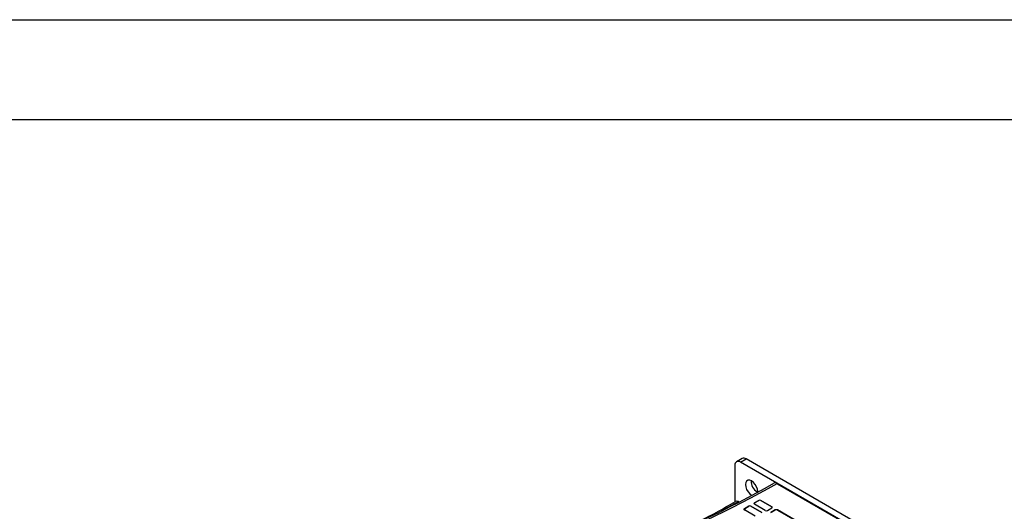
# Model space of a CAD drawing. Header units: millimetres. Extents: x 0 to 1397, y 0 to 1080.
# Tile 27 of 28: x 788 to 1101, y 923 to 1080. Entities that reach past the tile are written whole.
import ezdxf

# ---------------------------------------------------------------- set-up
doc = ezdxf.new("R2010")
doc.units = ezdxf.units.MM
doc.header["$LTSCALE"] = 5
doc.layers.add('TEXT', color=140, linetype='Continuous', lineweight=25)

msp = doc.modelspace()

# ---------------------------------------------------------------- linework, layer by layer
at = {"color": 7, "linetype": 'Continuous'}
msp.add_line((0.012, 1079.513), (1397.012, 1079.513), dxfattribs=at)
for p, q in [((1017.942, 940.032), (1016.174, 939.011)), ((1017.424, 938.887), (1019.192, 939.908)), ((1093.438, 897.047), (1019.192, 939.908)), ((1015.657, 937.867), (1015.657, 926.257)), ((1091.671, 896.026), (1017.424, 938.887)), ((1029.036, 932.091), (1029.067, 932.109)), ((1029.036, 932.091), (1029.038, 931.968)), ((1029.038, 931.968), (1055.118, 916.912)), ((1029.067, 932.109), (1029.093, 931.936)), ((1023.238, 926.715), (1021.865, 925.922)), ((1021.869, 925.901), (1023.238, 926.692)), ((1022.728, 929.416), (1022.897, 929.326)), ((1023.238, 926.692), (1023.238, 926.715)), ((1027.387, 924.726), (1023.943, 926.715)), ((1023.943, 926.715), (1023.943, 926.692)), ((1023.943, 926.692), (1027.384, 924.705)), ((1011.406, 923.375), (1016.813, 926.326)), ((1016.813, 926.326), (1017.051, 926.207)), ((1020.056, 924.878), (1018.684, 924.085)), ((1018.684, 924.085), (1018.687, 924.064)), ((1022.128, 921.69), (1018.684, 923.679)), ((1018.687, 924.064), (1020.056, 924.855)), ((1020.056, 924.855), (1020.056, 924.878)), ((1024.205, 922.889), (1020.761, 924.878)), ((1020.761, 924.878), (1020.761, 924.855)), ((1020.761, 924.855), (1024.202, 922.868)), ((1021.865, 925.922), (1021.869, 925.901)), ((1025.31, 923.527), (1021.865, 925.515)), ((1026.014, 923.527), (1027.387, 924.319)), ((1028.492, 923.682), (1027.119, 922.889)), ((1027.122, 922.868), (1028.492, 923.659)), ((1027.384, 924.705), (1027.387, 924.726)), ((1028.492, 923.659), (1028.492, 923.682)), ((1042.519, 915.99), (1029.196, 923.682)), ((1029.196, 923.682), (1029.196, 923.659)), ((1029.196, 923.659), (1042.516, 915.97))]:
    msp.add_line(p, q)
at = {"flags": 128}
for points in [[(1022.891, 929.259), (1022.905, 929.518), (1022.809, 930.267), (1022.533, 931.052), (1022.103, 931.797), (1021.561, 932.429), (1020.96, 932.886), (1020.359, 933.123), (1019.817, 933.117), (1019.387, 932.869), (1019.111, 932.402), (1019.016, 931.763), (1019.111, 931.014), (1019.387, 930.229), (1019.817, 929.484), (1020.359, 928.852), (1020.96, 928.395), (1020.96, 928.395)], [(1016.813, 926.326), (1016.282, 926.472), (1015.877, 926.368)], [(1018.684, 924.085), (1018.575, 923.991), (1018.537, 923.881), (1018.575, 923.771), (1018.684, 923.679)], [(1021.865, 925.922), (1021.757, 925.828), (1021.719, 925.718), (1021.757, 925.608), (1021.865, 925.515)], [(1027.387, 924.319), (1027.495, 924.412), (1027.533, 924.522), (1027.495, 924.632), (1027.387, 924.726)]]:
    msp.add_lwpolyline(points, dxfattribs=at)
for centre, radius, start, end in [((1016.734, 938.041), 1.092, 50.79671, 189.21404), ((1018.46, 938.886), 1.257, 54.38242, 114.30712), ((1024.834, 932.869), 4.045, 178.4893, 238.61922), ((873.116, 1203.898), 312.769, 290.44537, 299.69713), ((869.603, 1213.012), 323.01, 290.56835, 299.57648), ((1028.512, 931.383), 0.914, 52.63257, 118.39519), ((1023.59, 926.03), 0.77, 62.77022, 117.22973), ((877.303, 1166.446), 277.189, 297.06501, 299.994), ((1020.408, 924.193), 0.77, 62.77022, 117.22973), ((1025.662, 924.2), 0.76, 242.38511, 297.61496), ((1028.844, 922.997), 0.77, 62.77039, 117.22934)]:
    msp.add_arc(centre, radius, start, end)
for centre, major_axis, ratio, start_param, end_param in [((1023.59, 926.486), (0.5, 0), 0.5816896, 0.7891066, 2.3523916), ((1019.044, 923.861), (0.504, 0), 0.5729191, 2.3599929, 3.9232825), ((1020.408, 924.649), (0.5, 0), 0.5816896, 0.7891066, 2.3523916), ((1022.226, 925.698), (0.504, 0), 0.5729191, 2.3599929, 3.9232825), ((1027.026, 924.502), (0.504, 0), 0.5729191, 5.5015847, 7.0647055), ((1028.844, 923.453), (0.5, 0), 0.5816896, 0.7889446, 2.3523877)]:
    msp.add_ellipse(centre, major_axis=major_axis, ratio=ratio, start_param=start_param, end_param=end_param)
at = {"layer": 'TEXT'}
msp.add_line((31.75, 1047.75), (1365.25, 1047.75), dxfattribs=at)

doc.saveas('drawing.dxf')
